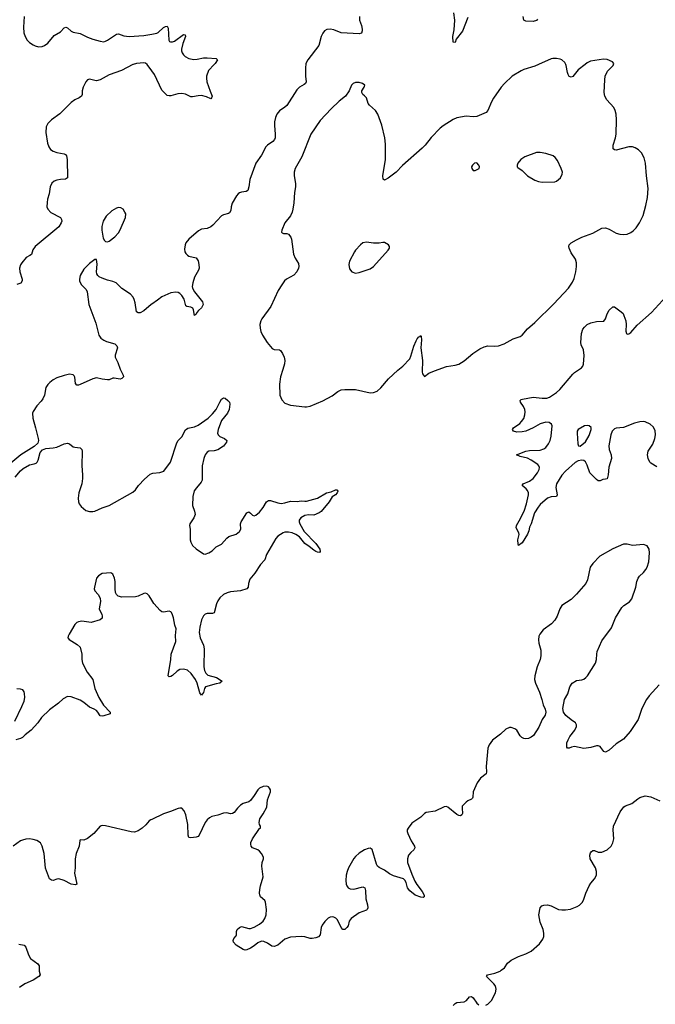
# Model space of a CAD drawing. Header units: inches. Extents: x 1649826 to 1814874, y 507393 to 641959.
# Tile 114 of 131: x 1718540 to 1725561, y 619624 to 630494. Entities that reach past the tile are written whole.
import ezdxf

# ---------------------------------------------------------------- set-up
doc = ezdxf.new("R2010")
doc.units = ezdxf.units.IN
doc.header["$MEASUREMENT"] = 0
for name, color, linetype in [('B7611', 7, 'Continuous'), ('B7612', 7, 'Continuous'), ('B7613', 7, 'Continuous'), ('B7621', 7, 'Continuous'), ('B7622', 7, 'Continuous'), ('B7623', 7, 'Continuous')]:
    doc.layers.add(name, color=color, linetype=linetype)

msp = doc.modelspace()

# ---------------------------------------------------------------- linework, layer by layer
at = {"layer": 'B7611', "color": 6, "elevation": 800}
msp.add_lwpolyline([(1718754, 620000), (1718754, 619990), (1718765, 619950), (1718752, 619930), (1718690, 619889), (1718598, 619850), (1718540, 619810)], dxfattribs=at)
at = {"layer": 'B7612', "color": 6}
for points, elevation in [([(1719792, 630000), (1719790, 629999), (1719666, 629934), (1719530, 629884), (1719430, 629831), (1719390, 629821), (1719370, 629822), (1719310, 629837), (1719290, 629831), (1719270, 629807), (1719241, 629750), (1719231, 629710), (1719232, 629670), (1719222, 629650), (1719198, 629630), (1719150, 629608), (1719110, 629580), (1718985, 629455), (1718890, 629389), (1718852, 629350), (1718834, 629310), (1718828, 629250), (1718849, 629130), (1718862, 629090), (1718882, 629062), (1718910, 629042), (1718950, 629027), (1719030, 629013), (1719045, 629005), (1719056, 628990), (1719066, 628950), (1719068, 628750), (1719046, 628734), (1718990, 628730), (1718950, 628722), (1718922, 628710), (1718896, 628690), (1718877, 628650), (1718867, 628570), (1718848, 628512), (1718843, 628477), (1718842, 628430), (1718850, 628401), (1718886, 628366), (1718990, 628310), (1719003, 628290), (1719005, 628270), (1718998, 628250), (1718971, 628209), (1718710, 627990), (1718686, 627954), (1718670, 627903), (1718654, 627890), (1718611, 627869), (1718564, 627810), (1718550, 627788), (1718538, 627750), (1718542, 627710), (1718568, 627630), (1718566, 627610), (1718553, 627587), (1718508, 627572)], 600), ([(1720000, 629930), (1719950, 629998), (1719948, 630000)], 600), ([(1720000, 627355), (1719991, 627349), (1719910, 627280), (1719870, 627259), (1719850, 627257), (1719830, 627270), (1719817, 627370), (1719806, 627406), (1719792, 627432), (1719763, 627463), (1719668, 627528), (1719605, 627590), (1719570, 627605), (1719510, 627618), (1719450, 627639), (1719417, 627657), (1719402, 627670), (1719391, 627690), (1719388, 627710), (1719395, 627795), (1719390, 627848), (1719370, 627847), (1719310, 627801), (1719250, 627739), (1719210, 627670), (1719201, 627630), (1719202, 627610), (1719218, 627570), (1719274, 627514), (1719284, 627490), (1719303, 627350), (1719382, 627142), (1719416, 627010), (1719437, 626977), (1719470, 626955), (1719501, 626941), (1719590, 626917), (1719615, 626895), (1719619, 626870), (1719594, 626790), (1719595, 626770), (1719623, 626710), (1719650, 626636), (1719683, 626570), (1719686, 626550), (1719670, 626533), (1719650, 626526), (1719583, 626537), (1719570, 626536), (1719530, 626519), (1719510, 626518), (1719450, 626525), (1719390, 626542), (1719350, 626531), (1719210, 626465), (1719190, 626459), (1719170, 626459), (1719158, 626478), (1719150, 626546), (1719142, 626562), (1719130, 626574), (1719090, 626581), (1719030, 626567), (1718950, 626541), (1718910, 626519), (1718873, 626490), (1718850, 626467), (1718830, 626433), (1718813, 626350), (1718797, 626310), (1718778, 626282), (1718729, 626230), (1718690, 626170), (1718682, 626150), (1718686, 626094), (1718716, 625990), (1718745, 625870), (1718748, 625850), (1718740, 625820), (1718699, 625781), (1718554, 625690), (1718443, 625597)], 700), ([(1718490, 625442), (1718548, 625512), (1718580, 625540), (1718650, 625579), (1718702, 625590), (1718721, 625599), (1718735, 625610), (1718744, 625630), (1718765, 625715), (1718793, 625747), (1718830, 625760), (1718910, 625766), (1718950, 625774), (1719030, 625810), (1719070, 625820), (1719090, 625810), (1719130, 625778), (1719150, 625773), (1719210, 625769), (1719226, 625750), (1719232, 625730), (1719225, 625570), (1719235, 625470), (1719235, 625430), (1719225, 625370), (1719195, 625270), (1719187, 625210), (1719190, 625170), (1719198, 625150), (1719220, 625120), (1719270, 625076), (1719310, 625064), (1719350, 625065), (1719370, 625070), (1719450, 625106), (1719528, 625132), (1719790, 625277), (1719818, 625302), (1719853, 625350), (1719918, 625422), (1719983, 625477), (1720000, 625484)], 700), ([(1720000, 624084), (1719970, 624134), (1719950, 624156), (1719930, 624164), (1719910, 624161), (1719850, 624130), (1719818, 624122), (1719670, 624118), (1719629, 624130), (1719608, 624148), (1719599, 624170), (1719594, 624210), (1719594, 624290), (1719587, 624330), (1719571, 624371), (1719547, 624387), (1719450, 624379), (1719410, 624356), (1719389, 624329), (1719365, 624230), (1719362, 624210), (1719370, 624190), (1719407, 624147), (1719428, 624108), (1719433, 624070), (1719419, 623990), (1719425, 623970), (1719447, 623930), (1719452, 623908), (1719450, 623886), (1719430, 623867), (1719330, 623839), (1719228, 623852), (1719190, 623848), (1719170, 623838), (1719150, 623816), (1719088, 623710), (1719077, 623690), (1719074, 623670), (1719088, 623650), (1719175, 623595), (1719210, 623566), (1719228, 623490), (1719227, 623430), (1719234, 623390), (1719287, 623290), (1719347, 623210), (1719372, 623110), (1719414, 623010), (1719466, 622926), (1719539, 622850), (1719541, 622830), (1719470, 622807), (1719450, 622804), (1719430, 622809), (1719405, 622850), (1719387, 622867), (1719362, 622882), (1719310, 622904), (1719250, 622956), (1719210, 622983), (1719110, 623020), (1719070, 623021), (1719022, 622998), (1718970, 622948), (1718870, 622876), (1718783, 622790), (1718740, 622730), (1718669, 622650), (1718601, 622599), (1718570, 622570), (1718550, 622558), (1718498, 622542)], 700), ([(1718485, 622750), (1718565, 622910), (1718589, 622970), (1718598, 623010), (1718595, 623055), (1718590, 623072), (1718574, 623094), (1718550, 623103), (1718510, 623106)], 700), ([(1720000, 621664), (1719990, 621659), (1719970, 621648), (1719935, 621605), (1719893, 621567), (1719850, 621539), (1719810, 621524), (1719770, 621528), (1719490, 621594), (1719450, 621598), (1719430, 621592), (1719359, 621510), (1719290, 621456), (1719250, 621436), (1719210, 621438), (1719206, 621434), (1719199, 621370), (1719166, 621290), (1719152, 621230), (1719152, 621130), (1719144, 621070), (1719172, 620950), (1719157, 620943), (1719110, 620951), (1719030, 620990), (1718971, 621009), (1718950, 621006), (1718910, 620991), (1718890, 620993), (1718871, 621010), (1718826, 621126), (1718812, 621288), (1718790, 621370), (1718770, 621406), (1718730, 621432), (1718690, 621445), (1718650, 621450), (1718610, 621447), (1718570, 621437), (1718550, 621428), (1718470, 621370)], 800), ([(1718530, 620289), (1718590, 620276), (1718610, 620254), (1718639, 620170), (1718661, 620130), (1718741, 620070), (1718754, 620050), (1718754, 620000)], 800)]:
    msp.add_lwpolyline(points, dxfattribs=dict(at, elevation=elevation))
at = {"layer": 'B7612', "color": 6, "elevation": 700}
msp.add_lwpolyline([(1719630, 628420), (1719610, 628415), (1719557, 628383), (1719494, 628326), (1719463, 628270), (1719448, 628210), (1719446, 628170), (1719464, 628084), (1719476, 628056), (1719490, 628044), (1719510, 628042), (1719530, 628049), (1719590, 628097), (1719630, 628141), (1719650, 628173), (1719709, 628310), (1719711, 628350), (1719703, 628370), (1719682, 628402), (1719657, 628417)], close=True, dxfattribs=at)
at = {"layer": 'B7613', "color": 6, "elevation": 600}
for points in [[(1718591, 630530), (1718581, 630410), (1718587, 630350), (1718600, 630310), (1718623, 630270), (1718650, 630243), (1718690, 630216), (1718710, 630206), (1718750, 630196), (1718790, 630200), (1718815, 630210), (1718850, 630235), (1718922, 630318), (1718990, 630362), (1719030, 630403), (1719050, 630411), (1719070, 630405), (1719110, 630368), (1719130, 630357), (1719210, 630341), (1719290, 630300), (1719350, 630278), (1719430, 630256), (1719469, 630251), (1719490, 630256), (1719510, 630267), (1719610, 630335), (1719630, 630338), (1719690, 630317), (1719750, 630308), (1719910, 630319), (1720000, 630335)], [(1719948, 630000), (1719930, 630013), (1719910, 630018), (1719830, 630012), (1719792, 630000)]]:
    msp.add_lwpolyline(points, dxfattribs=at)
at = {"layer": 'B7621', "color": 6, "elevation": 800}
for points in [[(1723690, 619614), (1723710, 619626), (1723750, 619664), (1723797, 619750), (1723802, 619790), (1723799, 619810), (1723791, 619830), (1723777, 619850), (1723698, 619930), (1723708, 619950), (1723790, 619967), (1723846, 619990), (1723860, 620000)], [(1723330, 619610), (1723350, 619634), (1723370, 619644), (1723450, 619650), (1723474, 619666), (1723510, 619705), (1723530, 619711), (1723550, 619696), (1723590, 619635), (1723610, 619618)]]:
    msp.add_lwpolyline(points, dxfattribs=at)
at = {"layer": 'B7622', "color": 6}
for points, elevation in [([(1721701, 630000), (1721697, 629970), (1721698, 629870), (1721704, 629810), (1721697, 629790), (1721683, 629777), (1721632, 629748), (1721600, 629720), (1721490, 629547), (1721470, 629527), (1721410, 629487), (1721379, 629450), (1721365, 629415), (1721355, 629365), (1721354, 629326), (1721364, 629230), (1721361, 629190), (1721353, 629170), (1721337, 629150), (1721279, 629110), (1721258, 629090), (1721210, 628997), (1721150, 628911), (1721084, 628730), (1721072, 628648), (1721059, 628610), (1721042, 628598), (1720990, 628589), (1720970, 628581), (1720952, 628570), (1720934, 628550), (1720889, 628470), (1720876, 628430), (1720872, 628388), (1720858, 628362), (1720847, 628353), (1720790, 628339), (1720770, 628327), (1720675, 628225), (1720650, 628207), (1720610, 628190), (1720550, 628180), (1720515, 628165), (1720410, 628072), (1720375, 628030), (1720367, 628010), (1720362, 627962), (1720366, 627930), (1720374, 627914), (1720393, 627893), (1720410, 627884), (1720490, 627865), (1720510, 627833), (1720519, 627790), (1720521, 627750), (1720517, 627730), (1720472, 627650), (1720452, 627590), (1720447, 627550), (1720450, 627530), (1720473, 627490), (1720560, 627380), (1720566, 627350), (1720550, 627313), (1720517, 627283), (1720498, 627262), (1720490, 627244), (1720470, 627229), (1720462, 627290), (1720451, 627310), (1720430, 627320), (1720386, 627326), (1720377, 627337), (1720356, 627410), (1720330, 627450), (1720310, 627471), (1720290, 627481), (1720266, 627486), (1720210, 627478), (1720110, 627435), (1720064, 627396), (1720000, 627355)], 700), ([(1720689, 630000), (1720626, 629934), (1720604, 629870), (1720602, 629850), (1720608, 629810), (1720644, 629704), (1720667, 629650), (1720660, 629630), (1720650, 629622), (1720604, 629644), (1720550, 629656), (1720510, 629655), (1720450, 629642), (1720430, 629644), (1720370, 629673), (1720330, 629681), (1720286, 629674), (1720210, 629653), (1720190, 629652), (1720170, 629658), (1720110, 629717), (1720029, 629890), (1720000, 629930)], 600), ([(1724269, 630000), (1724230, 629982), (1724110, 629944), (1724080, 629930), (1723980, 629870), (1723894, 629790), (1723857, 629750), (1723772, 629628), (1723750, 629588), (1723710, 629490), (1723692, 629468), (1723590, 629425), (1723550, 629423), (1723470, 629428), (1723370, 629410), (1723330, 629392), (1723216, 629324), (1723183, 629297), (1723085, 629195), (1723018, 629110), (1722985, 629075), (1722770, 628886), (1722698, 628810), (1722610, 628744), (1722570, 628723), (1722555, 628735), (1722550, 628770), (1722581, 628950), (1722581, 629121), (1722575, 629190), (1722541, 629330), (1722497, 629450), (1722470, 629493), (1722403, 629550), (1722391, 629570), (1722370, 629630), (1722350, 629655), (1722331, 629670), (1722319, 629690), (1722321, 629710), (1722346, 629750), (1722351, 629771), (1722326, 629790), (1722290, 629801), (1722250, 629800), (1722225, 629790), (1722205, 629770), (1722180, 629710), (1722140, 629650), (1722070, 629596), (1721979, 629510), (1721860, 629380), (1721757, 629230), (1721658, 628982), (1721582, 628850), (1721572, 628810), (1721572, 628770), (1721586, 628686), (1721588, 628650), (1721574, 628586), (1721567, 628473), (1721558, 628402), (1721549, 628370), (1721531, 628329), (1721469, 628250), (1721434, 628170), (1721432, 628150), (1721440, 628140), (1721453, 628133), (1721490, 628134), (1721508, 628128), (1721534, 628094), (1721541, 628070), (1721566, 627906), (1721582, 627862), (1721621, 627801), (1721625, 627770), (1721621, 627750), (1721602, 627710), (1721570, 627672), (1721489, 627630), (1721467, 627610), (1721434, 627566), (1721396, 627504), (1721313, 627327), (1721214, 627190), (1721204, 627170), (1721194, 627130), (1721195, 627090), (1721205, 627050), (1721223, 627010), (1721272, 626932), (1721330, 626863), (1721350, 626853), (1721409, 626849), (1721421, 626841), (1721445, 626810), (1721462, 626770), (1721468, 626730), (1721464, 626696), (1721448, 626632), (1721420, 626550), (1721410, 626470), (1721414, 626350), (1721436, 626296), (1721470, 626259), (1721530, 626238), (1721690, 626220), (1721710, 626219), (1721750, 626228), (1721890, 626285), (1721990, 626343), (1722054, 626390), (1722090, 626406), (1722130, 626411), (1722250, 626412), (1722410, 626374), (1722450, 626377), (1722490, 626393), (1722530, 626430), (1722613, 626530), (1722716, 626624), (1722774, 626670), (1722850, 626749), (1722862, 626778), (1722893, 626890), (1722918, 626950), (1722930, 626972), (1722950, 626992), (1722964, 626996), (1722970, 627006), (1722975, 626995), (1722978, 626958), (1722970, 626870), (1722989, 626731), (1722987, 626607), (1722990, 626586), (1723010, 626556), (1723061, 626590), (1723122, 626618), (1723255, 626665), (1723350, 626680), (1723390, 626692), (1723450, 626729), (1723546, 626810), (1723621, 626859), (1723670, 626884), (1723710, 626895), (1723790, 626890), (1723830, 626895), (1723890, 626916), (1723990, 626970), (1724070, 626998), (1724090, 627011), (1724150, 627082), (1724230, 627153), (1724441, 627359), (1724602, 627530), (1724645, 627595), (1724663, 627637), (1724683, 627710), (1724692, 627770), (1724691, 627810), (1724678, 627850), (1724630, 627922), (1724608, 627970), (1724604, 627990), (1724611, 628010), (1724632, 628030), (1724690, 628065), (1724750, 628093), (1724870, 628138), (1724970, 628193), (1725010, 628196), (1725050, 628180), (1725130, 628139), (1725170, 628128), (1725210, 628123), (1725250, 628128), (1725290, 628145), (1725317, 628163), (1725350, 628196), (1725388, 628250), (1725426, 628334), (1725458, 628442), (1725476, 628530), (1725481, 628630), (1725462, 628770), (1725452, 628910), (1725437, 628970), (1725410, 629023), (1725377, 629057), (1725340, 629080), (1725310, 629089), (1725270, 629089), (1725130, 629055), (1725110, 629056), (1725096, 629070), (1725096, 629110), (1725121, 629190), (1725128, 629230), (1725131, 629390), (1725127, 629450), (1725117, 629490), (1725104, 629524), (1725027, 629610), (1725004, 629650), (1724996, 629690), (1725002, 629830), (1725008, 629870), (1725034, 629926), (1725095, 629990), (1725098, 630000)], 800), ([(1724786, 630000), (1724710, 629941), (1724650, 629868), (1724630, 629858), (1724610, 629867), (1724597, 629890), (1724590, 629910), (1724577, 629990), (1724572, 630000)], 800), ([(1725576, 625556), (1725510, 625597), (1725499, 625610), (1725481, 625650), (1725476, 625690), (1725483, 625730), (1725532, 625808), (1725556, 625870), (1725563, 625910), (1725560, 625960), (1725539, 625999), (1725504, 626030), (1725450, 626054), (1725430, 626057), (1725390, 626055), (1725330, 626038), (1725209, 625991), (1725130, 625985), (1725110, 625977), (1725086, 625950), (1725068, 625910), (1725047, 625790), (1725051, 625750), (1725075, 625690), (1725078, 625650), (1725046, 625554), (1725041, 625470), (1725030, 625427), (1725010, 625420), (1724982, 625418), (1724950, 625404), (1724930, 625404), (1724910, 625417), (1724837, 625490), (1724810, 625577), (1724790, 625612), (1724770, 625627), (1724751, 625631), (1724710, 625625), (1724675, 625605), (1724570, 625508), (1724530, 625464), (1724468, 625370), (1724461, 625330), (1724477, 625250), (1724471, 625230), (1724410, 625226), (1724370, 625210), (1724290, 625141), (1724266, 625114), (1724225, 625050), (1724190, 624930), (1724172, 624890), (1724164, 624850), (1724150, 624814), (1724090, 624719), (1724050, 624689), (1724045, 624705), (1724043, 624750), (1724056, 624810), (1724052, 624830), (1724024, 624884), (1724026, 624910), (1724057, 624963), (1724111, 625070), (1724139, 625150), (1724162, 625250), (1724162, 625270), (1724150, 625297), (1724135, 625315), (1724092, 625350), (1724103, 625370), (1724170, 625398), (1724213, 625430), (1724259, 625490), (1724277, 625530), (1724280, 625550), (1724276, 625570), (1724263, 625583), (1724190, 625633), (1724150, 625653), (1724069, 625670), (1724029, 625690), (1724130, 625732), (1724170, 625738), (1724290, 625743), (1724330, 625757), (1724350, 625772), (1724380, 625810), (1724401, 625850), (1724410, 625896), (1724420, 626010), (1724413, 626030), (1724390, 626046), (1724350, 626050), (1724289, 626031), (1724210, 625987), (1724130, 625953), (1724090, 625943), (1724030, 625940), (1723993, 625950), (1723983, 625970), (1723995, 625990), (1724063, 626037), (1724082, 626058), (1724107, 626093), (1724121, 626130), (1724124, 626164), (1724121, 626190), (1724105, 626225), (1724071, 626270), (1724070, 626291), (1724080, 626301), (1724094, 626306), (1724210, 626327), (1724310, 626315), (1724363, 626317), (1724394, 626326), (1724470, 626379), (1724507, 626410), (1724650, 626579), (1724670, 626598), (1724744, 626650), (1724760, 626670), (1724767, 626690), (1724774, 626786), (1724768, 626848), (1724743, 626903), (1724737, 626930), (1724746, 627030), (1724762, 627078), (1724779, 627101), (1724810, 627128), (1724850, 627147), (1724910, 627163), (1724994, 627166), (1725010, 627191), (1725030, 627248), (1725050, 627289), (1725090, 627325), (1725110, 627324), (1725185, 627270), (1725204, 627250), (1725215, 627230), (1725237, 627170), (1725240, 627130), (1725234, 627054), (1725242, 627030), (1725250, 627023), (1725270, 627027), (1725290, 627040), (1725359, 627121), (1725520, 627260), (1725682, 627438)], 700), ([(1720000, 625484), (1720010, 625488), (1720090, 625496), (1720131, 625510), (1720205, 625610), (1720277, 625823), (1720292, 625848), (1720331, 625890), (1720372, 625968), (1720397, 625983), (1720470, 626001), (1720510, 626016), (1720624, 626096), (1720670, 626142), (1720709, 626190), (1720750, 626273), (1720770, 626303), (1720790, 626318), (1720810, 626314), (1720841, 626290), (1720856, 626270), (1720861, 626250), (1720855, 626190), (1720835, 626150), (1720770, 626070), (1720734, 625970), (1720727, 625930), (1720734, 625910), (1720752, 625892), (1720802, 625870), (1720827, 625850), (1720826, 625830), (1720793, 625787), (1720730, 625745), (1720690, 625733), (1720630, 625731), (1720610, 625719), (1720590, 625690), (1720575, 625650), (1720557, 625570), (1720555, 625410), (1720546, 625390), (1720493, 625327), (1720469, 625291), (1720452, 625230), (1720448, 625130), (1720470, 625070), (1720477, 625030), (1720465, 624995), (1720419, 624930), (1720415, 624910), (1720424, 624870), (1720423, 624750), (1720430, 624725), (1720449, 624690), (1720491, 624651), (1720570, 624596), (1720590, 624592), (1720630, 624607), (1720668, 624632), (1720710, 624676), (1720770, 624703), (1720829, 624771), (1720850, 624787), (1720930, 624813), (1720970, 624842), (1720984, 624870), (1720981, 624930), (1720988, 624950), (1721050, 625050), (1721070, 625061), (1721090, 625047), (1721110, 625025), (1721130, 625018), (1721150, 625023), (1721190, 625057), (1721230, 625110), (1721267, 625170), (1721290, 625186), (1721310, 625186), (1721390, 625160), (1721430, 625153), (1721470, 625159), (1721530, 625178), (1721606, 625174), (1721650, 625184), (1721690, 625177), (1721710, 625178), (1721830, 625212), (1721930, 625271), (1721980, 625280), (1722030, 625303), (1722042, 625302), (1722050, 625299), (1722054, 625290), (1722046, 625270), (1722028, 625250), (1721993, 625227), (1721957, 625170), (1721870, 625065), (1721849, 625050), (1721790, 625023), (1721730, 625027), (1721690, 625019), (1721645, 624995), (1721629, 624970), (1721628, 624950), (1721635, 624930), (1721684, 624844), (1721810, 624710), (1721854, 624650), (1721858, 624622), (1721850, 624613), (1721830, 624616), (1721810, 624622), (1721790, 624636), (1721739, 624679), (1721690, 624713), (1721630, 624784), (1721591, 624811), (1721550, 624828), (1721510, 624837), (1721470, 624837), (1721449, 624830), (1721390, 624791), (1721370, 624767), (1721267, 624590), (1721248, 624530), (1721199, 624481), (1721137, 624383), (1721083, 624317), (1721068, 624270), (1721064, 624230), (1721050, 624210), (1720980, 624190), (1720870, 624178), (1720833, 624167), (1720793, 624147), (1720750, 624112), (1720730, 624080), (1720715, 624045), (1720690, 623945), (1720670, 623940), (1720610, 623939), (1720589, 623931), (1720570, 623913), (1720548, 623870), (1720531, 623789), (1720523, 623730), (1720534, 623670), (1720569, 623590), (1720579, 623550), (1720574, 623350), (1720581, 623310), (1720598, 623278), (1720618, 623258), (1720713, 623230), (1720775, 623190), (1720751, 623170), (1720710, 623163), (1720593, 623127), (1720583, 623110), (1720570, 623067), (1720550, 623037), (1720530, 623064), (1720501, 623170), (1720484, 623210), (1720436, 623276), (1720393, 623313), (1720350, 623324), (1720310, 623320), (1720279, 623301), (1720230, 623255), (1720210, 623242), (1720190, 623239), (1720179, 623250), (1720209, 623430), (1720215, 623490), (1720265, 623630), (1720263, 623697), (1720268, 623770), (1720255, 623810), (1720241, 623890), (1720230, 623925), (1720216, 623950), (1720210, 623957), (1720190, 623965), (1720130, 623954), (1720110, 623958), (1720093, 623970), (1720021, 624050), (1720000, 624084)], 700), ([(1725605, 623150), (1725494, 623030), (1725464, 622990), (1725413, 622890), (1725371, 622769), (1725283, 622637), (1725210, 622550), (1725130, 622499), (1725050, 622429), (1725010, 622409), (1724994, 622414), (1724960, 622460), (1724950, 622469), (1724930, 622477), (1724910, 622476), (1724850, 622459), (1724770, 622449), (1724670, 622469), (1724637, 622463), (1724610, 622452), (1724592, 622452), (1724584, 622464), (1724585, 622510), (1724597, 622543), (1724618, 622582), (1724671, 622650), (1724690, 622690), (1724690, 622710), (1724680, 622730), (1724630, 622763), (1724573, 622813), (1724546, 622850), (1724541, 622890), (1724558, 622990), (1724593, 623050), (1724616, 623130), (1724643, 623170), (1724690, 623198), (1724750, 623206), (1724770, 623213), (1724795, 623230), (1724813, 623250), (1724902, 623390), (1724913, 623430), (1724914, 623490), (1724920, 623520), (1724970, 623638), (1725078, 623782), (1725121, 623890), (1725190, 624006), (1725213, 624027), (1725274, 624066), (1725300, 624100), (1725347, 624230), (1725358, 624290), (1725371, 624329), (1725386, 624350), (1725430, 624390), (1725457, 624423), (1725472, 624450), (1725490, 624510), (1725498, 624610), (1725492, 624650), (1725470, 624685), (1725430, 624702), (1725310, 624690), (1725250, 624704), (1725210, 624704), (1725090, 624654), (1724948, 624570), (1724869, 624490), (1724841, 624450), (1724812, 624310), (1724792, 624270), (1724690, 624153), (1724630, 624092), (1724530, 624025), (1724506, 623990), (1724477, 623910), (1724450, 623863), (1724415, 623825), (1724323, 623757), (1724284, 623710), (1724276, 623690), (1724271, 623649), (1724276, 623610), (1724295, 623534), (1724297, 623470), (1724289, 623430), (1724257, 623350), (1724230, 623250), (1724227, 623210), (1724236, 623170), (1724283, 623070), (1724309, 622990), (1724322, 622930), (1724344, 622884), (1724352, 622850), (1724343, 622817), (1724312, 622768), (1724276, 622684), (1724215, 622590), (1724190, 622572), (1724161, 622559), (1724130, 622554), (1724110, 622557), (1724088, 622568), (1724068, 622588), (1724030, 622649), (1724010, 622665), (1723970, 622680), (1723950, 622679), (1723910, 622660), (1723850, 622606), (1723761, 622539), (1723724, 622490), (1723711, 622450), (1723707, 622410), (1723692, 622250), (1723697, 622190), (1723692, 622170), (1723630, 622119), (1723595, 622070), (1723550, 621970), (1723547, 621910), (1723540, 621900), (1723531, 621889), (1723490, 621871), (1723470, 621855), (1723429, 621810), (1723426, 621790), (1723432, 621730), (1723425, 621715), (1723410, 621706), (1723390, 621709), (1723370, 621719), (1723270, 621801), (1723250, 621808), (1723230, 621805), (1723130, 621756), (1723030, 621743), (1723010, 621730), (1722970, 621690), (1722870, 621622), (1722830, 621570), (1722821, 621550), (1722820, 621530), (1722826, 621510), (1722864, 621430), (1722900, 621370), (1722905, 621350), (1722894, 621330), (1722859, 621301), (1722836, 621270), (1722824, 621230), (1722824, 621190), (1722870, 621062), (1722903, 620983), (1722926, 620946), (1722986, 620870), (1723009, 620830), (1723008, 620810), (1722996, 620804), (1722970, 620806), (1722910, 620828), (1722850, 620875), (1722823, 620910), (1722808, 620970), (1722795, 620995), (1722780, 621010), (1722670, 621041), (1722625, 621065), (1722570, 621105), (1722510, 621134), (1722494, 621150), (1722482, 621170), (1722432, 621332), (1722410, 621347), (1722390, 621345), (1722350, 621328), (1722290, 621291), (1722250, 621257), (1722230, 621232), (1722173, 621130), (1722157, 621090), (1722148, 621050), (1722144, 620990), (1722146, 620950), (1722153, 620933), (1722170, 620910), (1722190, 620898), (1722230, 620896), (1722330, 620920), (1722351, 620911), (1722361, 620881), (1722362, 620790), (1722382, 620722), (1722386, 620690), (1722378, 620670), (1722370, 620663), (1722290, 620633), (1722201, 620570), (1722180, 620540), (1722167, 620490), (1722154, 620470), (1722130, 620450), (1722110, 620451), (1722090, 620473), (1722050, 620556), (1722034, 620574), (1722010, 620587), (1721990, 620589), (1721970, 620585), (1721947, 620573), (1721910, 620537), (1721883, 620497), (1721872, 620470), (1721859, 620390), (1721840, 620370), (1721810, 620358), (1721770, 620351), (1721750, 620352), (1721690, 620370), (1721650, 620374), (1721530, 620366), (1721470, 620342), (1721390, 620277), (1721350, 620261), (1721324, 620264), (1721278, 620298), (1721238, 620318), (1721210, 620322), (1721170, 620302), (1721130, 620270), (1721090, 620245), (1721050, 620226), (1721030, 620223), (1721010, 620227), (1720930, 620278), (1720902, 620310), (1720897, 620330), (1720907, 620350), (1720930, 620378), (1720934, 620390), (1720934, 620426), (1720943, 620450), (1720970, 620473), (1720990, 620484), (1721070, 620462), (1721090, 620462), (1721130, 620475), (1721190, 620508), (1721230, 620542), (1721249, 620570), (1721262, 620610), (1721268, 620670), (1721256, 620750), (1721247, 620770), (1721202, 620810), (1721191, 620831), (1721189, 620849), (1721191, 620890), (1721200, 620930), (1721231, 621030), (1721215, 621150), (1721220, 621190), (1721232, 621230), (1721232, 621250), (1721213, 621290), (1721190, 621316), (1721170, 621331), (1721110, 621350), (1721096, 621370), (1721092, 621390), (1721094, 621410), (1721111, 621450), (1721190, 621563), (1721199, 621570), (1721199, 621590), (1721190, 621609), (1721187, 621630), (1721194, 621670), (1721230, 621725), (1721270, 621801), (1721278, 621882), (1721309, 621970), (1721309, 621990), (1721301, 622010), (1721290, 622023), (1721270, 622031), (1721230, 622028), (1721189, 622010), (1721169, 621990), (1721132, 621928), (1721090, 621873), (1721070, 621860), (1721010, 621840), (1720979, 621821), (1720945, 621790), (1720910, 621743), (1720891, 621729), (1720870, 621728), (1720830, 621736), (1720790, 621733), (1720730, 621711), (1720663, 621697), (1720636, 621684), (1720610, 621660), (1720590, 621631), (1720522, 621490), (1720510, 621478), (1720490, 621469), (1720430, 621460), (1720407, 621467), (1720402, 621490), (1720396, 621610), (1720376, 621716), (1720358, 621758), (1720330, 621790), (1720310, 621791), (1720290, 621787), (1720207, 621753), (1720130, 621728), (1720000, 621664)], 800), ([(1723860, 620000), (1723894, 620026), (1723930, 620078), (1723968, 620110), (1724048, 620150), (1724130, 620180), (1724190, 620210), (1724280, 620290), (1724318, 620342), (1724329, 620371), (1724331, 620410), (1724321, 620450), (1724289, 620530), (1724275, 620610), (1724288, 620690), (1724308, 620710), (1724330, 620718), (1724370, 620721), (1724410, 620711), (1724490, 620670), (1724530, 620665), (1724570, 620665), (1724625, 620675), (1724697, 620703), (1724722, 620718), (1724752, 620748), (1724767, 620773), (1724793, 620850), (1724829, 620930), (1724850, 620963), (1724891, 621010), (1724910, 621050), (1724912, 621090), (1724901, 621130), (1724843, 621230), (1724838, 621270), (1724844, 621296), (1724852, 621308), (1724870, 621321), (1724890, 621321), (1724930, 621303), (1724970, 621302), (1725030, 621328), (1725072, 621368), (1725093, 621407), (1725101, 621450), (1725097, 621550), (1725100, 621590), (1725173, 621750), (1725215, 621805), (1725230, 621815), (1725301, 621839), (1725366, 621894), (1725390, 621908), (1725450, 621924), (1725510, 621913), (1725610, 621870)], 800)]:
    msp.add_lwpolyline(points, dxfattribs=dict(at, elevation=elevation))
for points, elevation in [([(1724290, 629028), (1724250, 629028), (1724119, 628981), (1724076, 628950), (1724043, 628910), (1724035, 628890), (1724036, 628870), (1724043, 628863), (1724090, 628828), (1724151, 628770), (1724230, 628724), (1724270, 628707), (1724310, 628699), (1724450, 628703), (1724470, 628712), (1724512, 628750), (1724532, 628788), (1724534, 628810), (1724522, 628850), (1724479, 628939), (1724454, 628974), (1724432, 628992), (1724350, 629018)], 900), ([(1723590, 628913), (1723564, 628910), (1723542, 628890), (1723531, 628870), (1723535, 628850), (1723550, 628831), (1723570, 628828), (1723614, 628850), (1723619, 628870), (1723613, 628890)], 900), ([(1722370, 628037), (1722330, 628030), (1722303, 628010), (1722250, 627951), (1722237, 627930), (1722185, 627830), (1722176, 627790), (1722184, 627744), (1722209, 627709), (1722250, 627696), (1722290, 627702), (1722410, 627744), (1722450, 627771), (1722612, 627950), (1722624, 627970), (1722624, 627990), (1722613, 628010), (1722570, 628034), (1722550, 628035), (1722510, 628028), (1722450, 628028)], 900), ([(1724810, 626014), (1724779, 626010), (1724708, 625970), (1724699, 625950), (1724698, 625930), (1724705, 625810), (1724711, 625791), (1724730, 625787), (1724790, 625835), (1724830, 625904), (1724851, 625971), (1724851, 625991), (1724832, 626010)], 700)]:
    msp.add_lwpolyline(points, close=True, dxfattribs=dict(at, elevation=elevation))
at = {"layer": 'B7623', "color": 6}
for points, elevation in [([(1722292, 630530), (1722293, 630490), (1722315, 630430), (1722324, 630390), (1722324, 630370), (1722314, 630346), (1722290, 630338), (1722090, 630349), (1722010, 630381), (1721970, 630391), (1721933, 630387), (1721907, 630370), (1721890, 630347), (1721872, 630310), (1721844, 630210), (1721722, 630050), (1721702, 630010), (1721701, 630000)], 700), ([(1723490, 630518), (1723430, 630368), (1723362, 630278), (1723350, 630241), (1723330, 630247), (1723323, 630310), (1723338, 630382), (1723346, 630490), (1723336, 630570)], 700), ([(1724259, 630501), (1724250, 630486), (1724210, 630475), (1724130, 630477), (1724110, 630488), (1724102, 630530)], 700), ([(1720000, 630335), (1720055, 630345), (1720070, 630352), (1720130, 630408), (1720150, 630420), (1720170, 630421), (1720179, 630399), (1720186, 630270), (1720195, 630255), (1720205, 630250), (1720230, 630250), (1720250, 630259), (1720350, 630330), (1720368, 630328), (1720372, 630310), (1720343, 630230), (1720329, 630169), (1720329, 630149), (1720336, 630130), (1720350, 630107), (1720368, 630088), (1720410, 630067), (1720465, 630055), (1720502, 630058), (1720570, 630072), (1720610, 630074), (1720710, 630065), (1720725, 630050), (1720699, 630010), (1720689, 630000)], 600), ([(1724572, 630000), (1724562, 630022), (1724530, 630050), (1724510, 630059), (1724470, 630067), (1724430, 630067), (1724410, 630063), (1724269, 630000)], 800), ([(1725098, 630000), (1725101, 630010), (1725087, 630030), (1725030, 630054), (1724990, 630059), (1724844, 630036), (1724810, 630019), (1724786, 630000)], 800)]:
    msp.add_lwpolyline(points, dxfattribs=dict(at, elevation=elevation))

doc.saveas('drawing.dxf')
